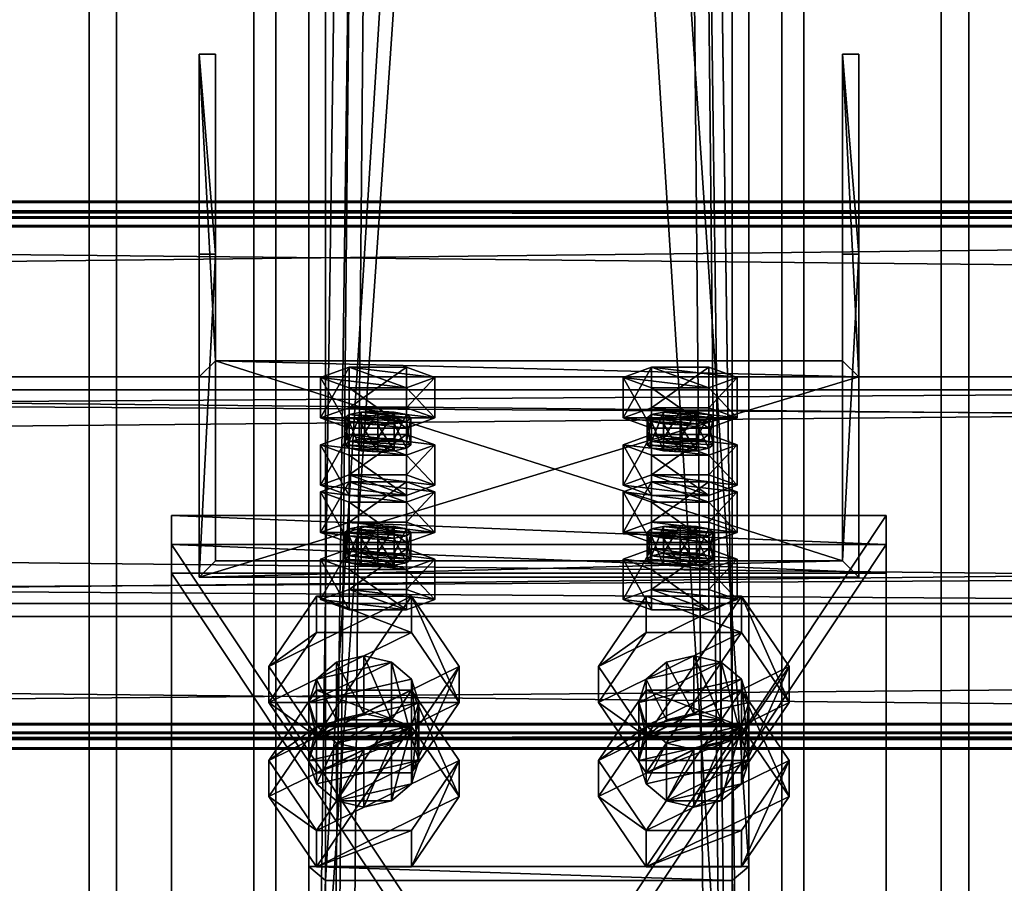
# Model space of a CAD drawing. Header units: millimetres. Extents: x -333 to 67333, y -930 to 39730.
# Tile 203 of 256: x 5407 to 5586, y 10974 to 11131. Entities that reach past the tile are written whole.
import ezdxf

# ---------------------------------------------------------------- set-up
doc = ezdxf.new("R2010")
doc.units = ezdxf.units.MM
for name, color, linetype in [('13', 7, 'Continuous'), ('3', 7, 'Continuous'), ('5', 7, 'Continuous'), ('6', 7, 'Continuous'), ('7', 7, 'Continuous'), ('95', 7, 'Continuous'), ('99', 7, 'Continuous')]:
    doc.layers.add(name, color=color, linetype=linetype)

msp = doc.modelspace()

# ---------------------------------------------------------------- meshes
at = {"layer": '13', "color": 30}
mesh = msp.add_polyface(dxfattribs=at)
corners = [(6100.01, 11095.37, 5790.63), (6100.01, 11022.98, 5775.24), (-329.99, 11022.98, 5775.24), (-329.99, 11095.37, 5790.63), (6100.01, 11064.15, 5581.57), (-329.99, 11064.15, 5581.57), (6100.01, 11003.5, 5568.68), (-329.99, 11003.5, 5568.68), (6100.01, 11000.8, 5581.4), (-329.99, 11000.8, 5581.4), (6100.01, 10998.85, 5580.98), (-329.99, 10998.85, 5580.98), (6100.01, 11001.96, 5566.31), (-329.99, 11001.96, 5566.31), (6100.01, 11066.52, 5580.03), (-329.99, 11066.52, 5580.03), (6100.01, 11025.36, 5773.7), (-329.99, 11025.36, 5773.7), (6100.01, 11093.83, 5788.26), (-329.99, 11093.83, 5788.26), (6100.01, 11096.53, 5775.54), (-329.99, 11096.53, 5775.54), (6100.01, 11098.49, 5775.96), (-329.99, 11098.49, 5775.96)]
mesh.append_faces([[corners[k] for k in face] for face in [(0, 2, 3, 3), (1, 5, 2, 2), (4, 7, 5, 5), (6, 9, 7, 7), (8, 11, 9, 9), (10, 13, 11, 11), (12, 15, 13, 13), (14, 17, 15, 15), (16, 19, 17, 17), (18, 21, 19, 19), (20, 23, 21, 21), (22, 3, 23, 23), (8, 12, 10, 10), (20, 0, 22, 22), (11, 7, 9, 9), (23, 19, 21, 21)]], dxfattribs={"vtx0": -1, "color": 30})
mesh.append_faces([[corners[k] for k in face] for face in [(12, 6, 14, 14), (14, 1, 16, 16), (16, 0, 18, 18), (18, 0, 20, 20), (3, 19, 23, 23), (19, 2, 17, 17), (17, 2, 15, 15), (15, 5, 13, 13), (13, 7, 11, 11)]], dxfattribs={"vtx0": -1, "vtx1": -1, "color": 30})
mesh.append_faces([[corners[k] for k in face] for face in [(12, 8, 6, 6), (14, 6, 4, 4), (14, 4, 1, 1), (16, 1, 0, 0), (19, 3, 2, 2), (15, 2, 5, 5), (13, 5, 7, 7)]], dxfattribs={"vtx0": -1, "vtx2": -1, "vtx3": -1, "color": 30})
mesh.append_faces([[corners[k] for k in face] for face in [(0, 1, 2, 2), (1, 4, 5, 5), (4, 6, 7, 7), (6, 8, 9, 9), (8, 10, 11, 11), (10, 12, 13, 13), (12, 14, 15, 15), (14, 16, 17, 17), (16, 18, 19, 19), (18, 20, 21, 21), (20, 22, 23, 23), (22, 0, 3, 3)]], dxfattribs={"vtx2": -1, "vtx3": -1, "color": 30})
mesh = msp.add_polyface(dxfattribs=at)
corners = [(11700.01, 11095.37, 5790.63), (11700.01, 11022.98, 5775.24), (4900.01, 11022.98, 5775.24), (4900.01, 11095.37, 5790.63), (11700.01, 11064.15, 5581.57), (4900.01, 11064.15, 5581.57), (11700.01, 11003.5, 5568.68), (4900.01, 11003.5, 5568.68), (11700.01, 11000.8, 5581.4), (4900.01, 11000.8, 5581.4), (11700.01, 10998.85, 5580.98), (4900.01, 10998.85, 5580.98), (11700.01, 11001.96, 5566.31), (4900.01, 11001.96, 5566.31), (11700.01, 11066.52, 5580.03), (4900.01, 11066.52, 5580.03), (11700.01, 11025.36, 5773.7), (4900.01, 11025.36, 5773.7), (11700.01, 11093.83, 5788.26), (4900.01, 11093.83, 5788.26), (11700.01, 11096.53, 5775.54), (4900.01, 11096.53, 5775.54), (11700.01, 11098.49, 5775.96), (4900.01, 11098.49, 5775.96)]
mesh.append_faces([[corners[k] for k in face] for face in [(0, 2, 3, 3), (1, 5, 2, 2), (4, 7, 5, 5), (6, 9, 7, 7), (8, 11, 9, 9), (10, 13, 11, 11), (12, 15, 13, 13), (14, 17, 15, 15), (16, 19, 17, 17), (18, 21, 19, 19), (20, 23, 21, 21), (22, 3, 23, 23), (8, 12, 10, 10), (20, 0, 22, 22), (11, 7, 9, 9), (23, 19, 21, 21)]], dxfattribs={"vtx0": -1, "color": 30})
mesh.append_faces([[corners[k] for k in face] for face in [(12, 6, 14, 14), (14, 1, 16, 16), (16, 0, 18, 18), (18, 0, 20, 20), (3, 19, 23, 23), (19, 2, 17, 17), (17, 2, 15, 15), (15, 5, 13, 13)]], dxfattribs={"vtx0": -1, "vtx1": -1, "color": 30})
mesh.append_faces([[corners[k] for k in face] for face in [(12, 8, 6, 6), (14, 6, 4, 4), (14, 4, 1, 1), (16, 1, 0, 0), (7, 11, 13, 13), (19, 3, 2, 2), (15, 2, 5, 5), (13, 5, 7, 7)]], dxfattribs={"vtx0": -1, "vtx2": -1, "vtx3": -1, "color": 30})
mesh.append_faces([[corners[k] for k in face] for face in [(0, 1, 2, 2), (1, 4, 5, 5), (4, 6, 7, 7), (6, 8, 9, 9), (8, 10, 11, 11), (10, 12, 13, 13), (12, 14, 15, 15), (14, 16, 17, 17), (16, 18, 19, 19), (18, 20, 21, 21), (20, 22, 23, 23), (22, 0, 3, 3)]], dxfattribs={"vtx2": -1, "vtx3": -1, "color": 30})
at = {"layer": '3', "color": 91}
mesh = msp.add_polyface(dxfattribs=at)
corners = [(5537, 10912.08, 4961.88), (5463, 10912.08, 4961.88), (5463, 12075.88, 3080), (5537, 12075.88, 3080), (5463, 10975.01, 5000.81), (5463, 12162.88, 3080), (5537, 10975.01, 5000.81), (5537, 12162.88, 3080), (5540, 10909.52, 4960.31), (5540, 10977.56, 5002.38), (5540, 12166.41, 3080), (5540, 12072.35, 3080), (5460, 10977.56, 5002.38), (5460, 12166.41, 3080), (5460, 10909.52, 4960.31), (5460, 12072.35, 3080)]
mesh.append_faces([[corners[k] for k in face] for face in [(0, 2, 3, 3), (1, 5, 2, 2), (4, 7, 5, 5), (6, 3, 7, 7), (8, 10, 11, 11), (9, 13, 10, 10), (12, 15, 13, 13), (14, 11, 15, 15)]], dxfattribs={"vtx0": -1, "color": 91})
mesh.append_faces([[corners[k] for k in face] for face in [(9, 6, 12, 12), (6, 8, 0, 0), (0, 8, 1, 1), (12, 4, 14, 14), (4, 12, 6, 6), (14, 1, 8, 8), (11, 3, 15, 15), (3, 10, 7, 7), (7, 10, 5, 5), (15, 2, 13, 13), (2, 15, 3, 3), (13, 5, 10, 10)]], dxfattribs={"vtx0": -1, "vtx1": -1, "color": 91})
mesh.append_faces([[corners[k] for k in face] for face in [(6, 9, 8, 8), (14, 4, 1, 1), (3, 11, 10, 10), (13, 2, 5, 5)]], dxfattribs={"vtx0": -1, "vtx2": -1, "vtx3": -1, "color": 91})
mesh.append_faces([[corners[k] for k in face] for face in [(0, 1, 2, 2), (1, 4, 5, 5), (4, 6, 7, 7), (6, 0, 3, 3), (8, 9, 10, 10), (9, 12, 13, 13), (12, 14, 15, 15), (14, 8, 11, 11)]], dxfattribs={"vtx2": -1, "vtx3": -1, "color": 91})
at = {"layer": '5', "color": 131}
mesh = msp.add_polyface(dxfattribs=at)
corners = [(5546, 9415, 2984), (5454, 9415, 2984), (5454, 19384.97, 2984), (5546, 19384.97, 2984), (5454, 9415, 3076), (5454, 19384.97, 3076), (5546, 9415, 3076), (5546, 19384.97, 3076), (5550, 9415, 2980), (5550, 9415, 3080), (5550, 19384.97, 3080), (5550, 19384.97, 2980), (5450, 9415, 3080), (5450, 19384.97, 3080), (5450, 9415, 2980), (5450, 19384.97, 2980)]
mesh.append_faces([[corners[k] for k in face] for face in [(0, 2, 3, 3), (1, 5, 2, 2), (4, 7, 5, 5), (6, 3, 7, 7), (8, 10, 11, 11), (9, 13, 10, 10), (12, 15, 13, 13), (14, 11, 15, 15)]], dxfattribs={"vtx0": -1, "color": 131})
mesh.append_faces([[corners[k] for k in face] for face in [(9, 6, 12, 12), (6, 8, 0, 0), (0, 8, 1, 1), (12, 4, 14, 14), (4, 12, 6, 6), (14, 1, 8, 8), (11, 3, 15, 15), (3, 10, 7, 7), (7, 10, 5, 5), (15, 2, 13, 13), (2, 15, 3, 3), (13, 5, 10, 10)]], dxfattribs={"vtx0": -1, "vtx1": -1, "color": 131})
mesh.append_faces([[corners[k] for k in face] for face in [(6, 9, 8, 8), (14, 4, 1, 1), (3, 11, 10, 10), (13, 2, 5, 5)]], dxfattribs={"vtx0": -1, "vtx2": -1, "vtx3": -1, "color": 131})
mesh.append_faces([[corners[k] for k in face] for face in [(0, 1, 2, 2), (1, 4, 5, 5), (4, 6, 7, 7), (6, 0, 3, 3), (8, 9, 10, 10), (9, 12, 13, 13), (12, 14, 15, 15), (14, 8, 11, 11)]], dxfattribs={"vtx2": -1, "vtx3": -1, "color": 131})
at = {"layer": '6', "color": 2}
mesh = msp.add_polyface(dxfattribs=at)
corners = [(5580, 19380.14, 7183.53), (5420, 19380.14, 7183.53), (5420, 7954.94, 4755.1), (5580, 7954.94, 4755.1), (5580, 19380.14, 7347.1), (5580, 7921.68, 4911.61), (5420, 19380.14, 7347.1), (5420, 7921.68, 4911.61), (5425, 7953.9, 4759.99), (5575, 7953.9, 4759.99), (5575, 7922.72, 4906.72), (5425, 7922.72, 4906.72), (5575, 19380.14, 7188.64), (5575, 19380.14, 7341.99), (5425, 19380.14, 7188.64), (5425, 19380.14, 7341.99)]
mesh.append_faces([[corners[k] for k in face] for face in [(0, 2, 3, 3), (4, 3, 5, 5), (6, 5, 7, 7), (1, 7, 2, 2), (12, 10, 9, 9), (14, 9, 8, 8), (15, 8, 11, 11), (13, 11, 10, 10)]], dxfattribs={"vtx0": -1, "color": 2})
mesh.append_faces([[corners[k] for k in face] for face in [(2, 8, 3, 3), (8, 7, 11, 11), (11, 7, 10, 10), (3, 9, 5, 5), (9, 3, 8, 8), (5, 10, 7, 7), (0, 12, 1, 1), (12, 4, 13, 13), (13, 4, 15, 15), (1, 14, 6, 6), (14, 1, 12, 12), (6, 15, 4, 4)]], dxfattribs={"vtx0": -1, "vtx1": -1, "color": 2})
mesh.append_faces([[corners[k] for k in face] for face in [(8, 2, 7, 7), (5, 9, 10, 10), (12, 0, 4, 4), (6, 14, 15, 15)]], dxfattribs={"vtx0": -1, "vtx2": -1, "vtx3": -1, "color": 2})
mesh.append_faces([[corners[k] for k in face] for face in [(0, 1, 2, 2), (4, 0, 3, 3), (6, 4, 5, 5), (1, 6, 7, 7), (12, 13, 10, 10), (14, 12, 9, 9), (15, 14, 8, 8), (13, 15, 11, 11)]], dxfattribs={"vtx2": -1, "vtx3": -1, "color": 2})
at = {"layer": '7', "color": 6}
mesh = msp.add_polyface(dxfattribs=at)
corners = [(5440.01, 11030.14, 5751.21), (5560.01, 11030.14, 5751.21), (5560.01, 11066.52, 5580.03), (5440.01, 11066.52, 5580.03), (5560.01, 11088.83, 5763.68), (5560.01, 11125.21, 5592.5), (5557.01, 11088.83, 5763.68), (5557.01, 11125.21, 5592.5), (5557.01, 11033.07, 5751.83), (5557.01, 11069.46, 5580.65), (5443.01, 11033.07, 5751.83), (5443.01, 11069.46, 5580.65), (5443.01, 11088.83, 5763.68), (5443.01, 11125.21, 5592.5), (5440.01, 11088.83, 5763.68), (5440.01, 11125.21, 5592.5)]
mesh.append_faces([[corners[k] for k in face] for face in [(0, 2, 3, 3), (1, 5, 2, 2), (4, 7, 5, 5), (6, 9, 7, 7), (8, 11, 9, 9), (10, 13, 11, 11), (12, 15, 13, 13), (14, 3, 15, 15), (12, 0, 14, 14), (7, 2, 5, 5)]], dxfattribs={"vtx0": -1, "color": 6})
mesh.append_faces([[corners[k] for k in face] for face in [(1, 8, 4, 4), (8, 0, 10, 10), (10, 0, 12, 12), (3, 11, 15, 15), (11, 2, 9, 9), (9, 2, 7, 7)]], dxfattribs={"vtx0": -1, "vtx1": -1, "color": 6})
mesh.append_faces([[corners[k] for k in face] for face in [(8, 1, 0, 0), (11, 3, 2, 2)]], dxfattribs={"vtx0": -1, "vtx2": -1, "vtx3": -1, "color": 6})
mesh.append_faces([[corners[k] for k in face] for face in [(6, 4, 8, 8), (13, 15, 11, 11)]], dxfattribs={"vtx1": -1, "color": 6})
mesh.append_faces([[corners[k] for k in face] for face in [(0, 1, 2, 2), (1, 4, 5, 5), (4, 6, 7, 7), (6, 8, 9, 9), (8, 10, 11, 11), (10, 12, 13, 13), (12, 14, 15, 15), (14, 0, 3, 3)]], dxfattribs={"vtx2": -1, "vtx3": -1, "color": 6})
at = {"layer": '95', "color": 20}
mesh = msp.add_polyface(dxfattribs=at)
corners = [(5466.51, 11054.17, 5628.52), (5467.31, 11059.68, 5626.63), (5466.51, 11059.06, 5629.56), (5467.31, 11054.79, 5625.59), (5469.51, 11055.25, 5623.44), (5469.51, 11060.14, 5624.48), (5472.51, 11055.42, 5622.65), (5472.51, 11060.31, 5623.69), (5475.51, 11055.25, 5623.44), (5475.51, 11060.14, 5624.48), (5477.71, 11054.79, 5625.59), (5477.71, 11059.68, 5626.63), (5478.51, 11059.06, 5629.56), (5478.51, 11054.17, 5628.52), (5477.71, 11058.44, 5632.5), (5467.31, 11053.55, 5631.46), (5467.31, 11058.44, 5632.5), (5472.51, 11057.81, 5635.43), (5469.51, 11057.98, 5634.64), (5475.51, 11057.98, 5634.64), (5462.12, 11059.06, 5629.56), (5467.31, 11060.93, 5620.76), (5467.31, 11068.27, 5622.32), (5462.12, 11066.4, 5631.12), (5477.71, 11060.93, 5620.76), (5477.71, 11068.27, 5622.32), (5482.9, 11059.06, 5629.56), (5482.9, 11066.4, 5631.12), (5477.71, 11057.19, 5638.37), (5477.71, 11064.53, 5639.92), (5467.31, 11057.19, 5638.37), (5467.31, 11064.53, 5639.92)]
mesh.append_faces([[corners[k] for k in face] for face in [(0, 1, 2, 2), (3, 5, 1, 1), (4, 7, 5, 5), (6, 9, 7, 7), (8, 11, 9, 9), (10, 12, 11, 11), (13, 14, 12, 12), (15, 2, 16, 16), (16, 17, 18, 18), (11, 7, 9, 9), (20, 22, 23, 23), (21, 25, 22, 22), (24, 27, 25, 25), (26, 29, 27, 27), (28, 31, 29, 29), (30, 23, 31, 31), (21, 26, 24, 24), (28, 20, 30, 30), (23, 29, 31, 31), (27, 22, 25, 25)]], dxfattribs={"vtx0": -1, "color": 20})
mesh.append_faces([[corners[k] for k in face] for face in [(17, 16, 19, 19), (19, 2, 14, 14), (14, 1, 12, 12), (12, 5, 11, 11), (26, 20, 28, 28), (29, 22, 27, 27)]], dxfattribs={"vtx0": -1, "vtx1": -1, "color": 20})
mesh.append_faces([[corners[k] for k in face] for face in [(19, 16, 2, 2), (14, 2, 1, 1), (12, 1, 5, 5), (11, 5, 7, 7), (26, 21, 20, 20), (29, 23, 22, 22)]], dxfattribs={"vtx0": -1, "vtx2": -1, "vtx3": -1, "color": 20})
mesh.append_faces([[corners[k] for k in face] for face in [(3, 4, 5, 5), (4, 6, 7, 7), (6, 8, 9, 9), (8, 10, 11, 11), (20, 21, 22, 22), (21, 24, 25, 25), (24, 26, 27, 27), (26, 28, 29, 29), (28, 30, 31, 31), (30, 20, 23, 23)]], dxfattribs={"vtx2": -1, "vtx3": -1, "color": 20})
mesh = msp.add_polyface(dxfattribs=at)
corners = [(5521.51, 11054.17, 5628.52), (5522.31, 11059.68, 5626.63), (5521.51, 11059.06, 5629.56), (5522.31, 11054.79, 5625.59), (5524.51, 11055.25, 5623.44), (5524.51, 11060.14, 5624.48), (5527.51, 11055.42, 5622.65), (5527.51, 11060.31, 5623.69), (5530.51, 11055.25, 5623.44), (5530.51, 11060.14, 5624.48), (5532.71, 11054.79, 5625.59), (5532.71, 11059.68, 5626.63), (5533.51, 11059.06, 5629.56), (5533.51, 11054.17, 5628.52), (5532.71, 11058.44, 5632.5), (5522.31, 11053.55, 5631.46), (5522.31, 11058.44, 5632.5), (5527.51, 11057.81, 5635.43), (5524.51, 11057.98, 5634.64), (5530.51, 11057.98, 5634.64), (5517.12, 11059.06, 5629.56), (5522.31, 11060.93, 5620.76), (5522.31, 11068.27, 5622.32), (5517.12, 11066.4, 5631.12), (5532.71, 11060.93, 5620.76), (5532.71, 11068.27, 5622.32), (5537.9, 11059.06, 5629.56), (5537.9, 11066.4, 5631.12), (5532.71, 11057.19, 5638.37), (5532.71, 11064.53, 5639.92), (5522.31, 11057.19, 5638.37), (5522.31, 11064.53, 5639.92)]
mesh.append_faces([[corners[k] for k in face] for face in [(0, 1, 2, 2), (3, 5, 1, 1), (4, 7, 5, 5), (6, 9, 7, 7), (8, 11, 9, 9), (10, 12, 11, 11), (13, 14, 12, 12), (15, 2, 16, 16), (16, 17, 18, 18), (11, 7, 9, 9), (20, 22, 23, 23), (21, 25, 22, 22), (24, 27, 25, 25), (26, 29, 27, 27), (28, 31, 29, 29), (30, 23, 31, 31), (21, 26, 24, 24), (28, 20, 30, 30), (23, 29, 31, 31), (27, 22, 25, 25)]], dxfattribs={"vtx0": -1, "color": 20})
mesh.append_faces([[corners[k] for k in face] for face in [(17, 16, 19, 19), (19, 2, 14, 14), (14, 1, 12, 12), (12, 5, 11, 11), (26, 20, 28, 28), (29, 22, 27, 27)]], dxfattribs={"vtx0": -1, "vtx1": -1, "color": 20})
mesh.append_faces([[corners[k] for k in face] for face in [(19, 16, 2, 2), (14, 2, 1, 1), (12, 1, 5, 5), (11, 5, 7, 7), (26, 21, 20, 20), (29, 23, 22, 22)]], dxfattribs={"vtx0": -1, "vtx2": -1, "vtx3": -1, "color": 20})
mesh.append_faces([[corners[k] for k in face] for face in [(3, 4, 5, 5), (4, 6, 7, 7), (6, 8, 9, 9), (8, 10, 11, 11), (20, 21, 22, 22), (21, 24, 25, 25), (24, 26, 27, 27), (26, 28, 29, 29), (28, 30, 31, 31), (30, 20, 23, 23)]], dxfattribs={"vtx2": -1, "vtx3": -1, "color": 20})
mesh = msp.add_polyface(dxfattribs=at)
corners = [(5482.9, 11045.61, 5728.94), (5467.31, 11047.48, 5720.13), (5477.71, 11047.48, 5720.13), (5466.51, 11054.17, 5628.52), (5467.31, 11054.79, 5625.59), (5467.31, 11059.68, 5626.63), (5477.71, 11054.79, 5625.59), (5478.51, 11054.17, 5628.52), (5478.51, 11059.06, 5629.56), (5477.71, 11053.55, 5631.46), (5477.71, 11058.44, 5632.5), (5475.51, 11053.09, 5633.61), (5475.51, 11057.98, 5634.64), (5472.51, 11052.92, 5634.39), (5472.51, 11057.81, 5635.43), (5469.51, 11053.09, 5633.61), (5469.51, 11057.98, 5634.64), (5467.31, 11053.55, 5631.46), (5467.31, 11058.44, 5632.5), (5466.51, 11059.06, 5629.56), (5472.51, 11055.42, 5622.65), (5475.51, 11055.25, 5623.44), (5469.51, 11055.25, 5623.44), (5462.12, 11046.83, 5626.96), (5467.31, 11048.71, 5618.16), (5467.31, 11056.04, 5619.72), (5462.12, 11054.17, 5628.52), (5477.71, 11048.71, 5618.16), (5477.71, 11056.04, 5619.72), (5482.9, 11046.83, 5626.96), (5482.9, 11054.17, 5628.52), (5477.71, 11044.96, 5635.77), (5477.71, 11052.3, 5637.33), (5467.31, 11044.96, 5635.77), (5467.31, 11052.3, 5637.33)]
mesh.append_faces([[corners[k] for k in face] for face in [(0, 1, 2, 2), (9, 12, 10, 10), (11, 14, 12, 12), (13, 16, 14, 14), (15, 18, 16, 16), (20, 6, 21, 21), (13, 17, 15, 15), (23, 25, 26, 26), (24, 28, 25, 25), (27, 30, 28, 28), (29, 32, 30, 30), (31, 34, 32, 32), (33, 26, 34, 34), (24, 29, 27, 27), (26, 32, 34, 34), (30, 25, 28, 28)]], dxfattribs={"vtx0": -1, "color": 20})
mesh.append_faces([[corners[k] for k in face] for face in [(6, 4, 7, 7), (7, 4, 9, 9), (9, 3, 11, 11), (11, 17, 13, 13), (29, 24, 31, 31), (32, 25, 30, 30)]], dxfattribs={"vtx0": -1, "vtx1": -1, "color": 20})
mesh.append_faces([[corners[k] for k in face] for face in [(6, 20, 22, 22), (6, 22, 4, 4), (9, 4, 3, 3), (11, 3, 17, 17), (31, 24, 23, 23), (32, 26, 25, 25)]], dxfattribs={"vtx0": -1, "vtx2": -1, "vtx3": -1, "color": 20})
mesh.append_faces([[corners[k] for k in face] for face in [(3, 4, 5, 5), (6, 7, 8, 8), (7, 9, 10, 10), (9, 11, 12, 12), (11, 13, 14, 14), (13, 15, 16, 16), (15, 17, 18, 18), (17, 3, 19, 19), (23, 24, 25, 25), (24, 27, 28, 28), (27, 29, 30, 30), (29, 31, 32, 32), (31, 33, 34, 34), (33, 23, 26, 26)]], dxfattribs={"vtx2": -1, "vtx3": -1, "color": 20})
mesh = msp.add_polyface(dxfattribs=at)
corners = [(5537.9, 11045.61, 5728.94), (5522.31, 11047.48, 5720.13), (5532.71, 11047.48, 5720.13), (5521.51, 11054.17, 5628.52), (5522.31, 11054.79, 5625.59), (5522.31, 11059.68, 5626.63), (5532.71, 11054.79, 5625.59), (5533.51, 11054.17, 5628.52), (5533.51, 11059.06, 5629.56), (5532.71, 11053.55, 5631.46), (5532.71, 11058.44, 5632.5), (5530.51, 11053.09, 5633.61), (5530.51, 11057.98, 5634.64), (5527.51, 11052.92, 5634.39), (5527.51, 11057.81, 5635.43), (5524.51, 11053.09, 5633.61), (5524.51, 11057.98, 5634.64), (5522.31, 11053.55, 5631.46), (5522.31, 11058.44, 5632.5), (5521.51, 11059.06, 5629.56), (5527.51, 11055.42, 5622.65), (5530.51, 11055.25, 5623.44), (5524.51, 11055.25, 5623.44), (5517.12, 11046.83, 5626.96), (5522.31, 11048.71, 5618.16), (5522.31, 11056.04, 5619.72), (5517.12, 11054.17, 5628.52), (5532.71, 11048.71, 5618.16), (5532.71, 11056.04, 5619.72), (5537.9, 11046.83, 5626.96), (5537.9, 11054.17, 5628.52), (5532.71, 11044.96, 5635.77), (5532.71, 11052.3, 5637.33), (5522.31, 11044.96, 5635.77), (5522.31, 11052.3, 5637.33)]
mesh.append_faces([[corners[k] for k in face] for face in [(0, 1, 2, 2), (9, 12, 10, 10), (11, 14, 12, 12), (13, 16, 14, 14), (15, 18, 16, 16), (20, 6, 21, 21), (13, 17, 15, 15), (23, 25, 26, 26), (24, 28, 25, 25), (27, 30, 28, 28), (29, 32, 30, 30), (31, 34, 32, 32), (33, 26, 34, 34), (24, 29, 27, 27), (26, 32, 34, 34), (30, 25, 28, 28)]], dxfattribs={"vtx0": -1, "color": 20})
mesh.append_faces([[corners[k] for k in face] for face in [(6, 4, 7, 7), (7, 4, 9, 9), (9, 3, 11, 11), (11, 17, 13, 13), (29, 24, 31, 31), (32, 25, 30, 30)]], dxfattribs={"vtx0": -1, "vtx1": -1, "color": 20})
mesh.append_faces([[corners[k] for k in face] for face in [(6, 20, 22, 22), (6, 22, 4, 4), (9, 4, 3, 3), (11, 3, 17, 17), (31, 24, 23, 23), (32, 26, 25, 25)]], dxfattribs={"vtx0": -1, "vtx2": -1, "vtx3": -1, "color": 20})
mesh.append_faces([[corners[k] for k in face] for face in [(3, 4, 5, 5), (6, 7, 8, 8), (7, 9, 10, 10), (9, 11, 12, 12), (11, 13, 14, 14), (13, 15, 16, 16), (15, 17, 18, 18), (17, 3, 19, 19), (23, 24, 25, 25), (24, 27, 28, 28), (27, 29, 30, 30), (29, 31, 32, 32), (31, 33, 34, 34), (33, 23, 26, 26)]], dxfattribs={"vtx2": -1, "vtx3": -1, "color": 20})
mesh = msp.add_polyface(dxfattribs=at)
corners = [(5466.51, 11033.38, 5726.34), (5467.31, 11038.89, 5724.44), (5466.51, 11038.27, 5727.38), (5467.31, 11034, 5723.4), (5469.51, 11034.46, 5721.25), (5469.51, 11039.35, 5722.29), (5472.51, 11034.63, 5720.47), (5472.51, 11039.52, 5721.51), (5475.51, 11034.46, 5721.25), (5475.51, 11039.35, 5722.29), (5477.71, 11034, 5723.4), (5477.71, 11038.89, 5724.44), (5478.51, 11038.27, 5727.38), (5478.51, 11033.38, 5726.34), (5477.71, 11037.65, 5730.31), (5467.31, 11032.76, 5729.27), (5467.31, 11037.65, 5730.31), (5472.51, 11037.02, 5733.25), (5469.51, 11037.19, 5732.46), (5475.51, 11037.19, 5732.46), (5462.12, 11038.27, 5727.38), (5467.31, 11040.14, 5718.57), (5467.31, 11047.48, 5720.13), (5462.12, 11045.61, 5728.94), (5477.71, 11040.14, 5718.57), (5477.71, 11047.48, 5720.13), (5482.9, 11038.27, 5727.38), (5482.9, 11045.61, 5728.94), (5477.71, 11036.4, 5736.18), (5477.71, 11043.74, 5737.74), (5467.31, 11036.4, 5736.18), (5467.31, 11043.74, 5737.74), (5477.71, 11044.96, 5635.77), (5462.12, 11046.83, 5626.96), (5467.31, 11044.96, 5635.77)]
mesh.append_faces([[corners[k] for k in face] for face in [(0, 1, 2, 2), (3, 5, 1, 1), (4, 7, 5, 5), (6, 9, 7, 7), (8, 11, 9, 9), (10, 12, 11, 11), (13, 14, 12, 12), (15, 2, 16, 16), (16, 17, 18, 18), (11, 7, 9, 9), (20, 22, 23, 23), (21, 25, 22, 22), (24, 27, 25, 25), (26, 29, 27, 27), (28, 31, 29, 29), (30, 23, 31, 31), (21, 26, 24, 24), (28, 20, 30, 30), (23, 29, 31, 31), (32, 33, 34, 34)]], dxfattribs={"vtx0": -1, "color": 20})
mesh.append_faces([[corners[k] for k in face] for face in [(17, 16, 19, 19), (19, 2, 14, 14), (14, 1, 12, 12), (12, 5, 11, 11), (26, 20, 28, 28), (29, 22, 27, 27)]], dxfattribs={"vtx0": -1, "vtx1": -1, "color": 20})
mesh.append_faces([[corners[k] for k in face] for face in [(19, 16, 2, 2), (14, 2, 1, 1), (12, 1, 5, 5), (11, 5, 7, 7), (26, 21, 20, 20), (29, 23, 22, 22)]], dxfattribs={"vtx0": -1, "vtx2": -1, "vtx3": -1, "color": 20})
mesh.append_faces([[corners[k] for k in face] for face in [(3, 4, 5, 5), (4, 6, 7, 7), (6, 8, 9, 9), (8, 10, 11, 11), (20, 21, 22, 22), (21, 24, 25, 25), (24, 26, 27, 27), (26, 28, 29, 29), (28, 30, 31, 31), (30, 20, 23, 23)]], dxfattribs={"vtx2": -1, "vtx3": -1, "color": 20})
mesh = msp.add_polyface(dxfattribs=at)
corners = [(5521.51, 11033.38, 5726.34), (5522.31, 11038.89, 5724.44), (5521.51, 11038.27, 5727.38), (5522.31, 11034, 5723.4), (5524.51, 11034.46, 5721.25), (5524.51, 11039.35, 5722.29), (5527.51, 11034.63, 5720.47), (5527.51, 11039.52, 5721.51), (5530.51, 11034.46, 5721.25), (5530.51, 11039.35, 5722.29), (5532.71, 11034, 5723.4), (5532.71, 11038.89, 5724.44), (5533.51, 11038.27, 5727.38), (5533.51, 11033.38, 5726.34), (5532.71, 11037.65, 5730.31), (5522.31, 11032.76, 5729.27), (5522.31, 11037.65, 5730.31), (5527.51, 11037.02, 5733.25), (5524.51, 11037.19, 5732.46), (5530.51, 11037.19, 5732.46), (5517.12, 11038.27, 5727.38), (5522.31, 11040.14, 5718.57), (5522.31, 11047.48, 5720.13), (5517.12, 11045.61, 5728.94), (5532.71, 11040.14, 5718.57), (5532.71, 11047.48, 5720.13), (5537.9, 11038.27, 5727.38), (5537.9, 11045.61, 5728.94), (5532.71, 11036.4, 5736.18), (5532.71, 11043.74, 5737.74), (5522.31, 11036.4, 5736.18), (5522.31, 11043.74, 5737.74), (5532.71, 11044.96, 5635.77), (5517.12, 11046.83, 5626.96), (5522.31, 11044.96, 5635.77)]
mesh.append_faces([[corners[k] for k in face] for face in [(0, 1, 2, 2), (3, 5, 1, 1), (4, 7, 5, 5), (6, 9, 7, 7), (8, 11, 9, 9), (10, 12, 11, 11), (13, 14, 12, 12), (15, 2, 16, 16), (16, 17, 18, 18), (11, 7, 9, 9), (20, 22, 23, 23), (21, 25, 22, 22), (24, 27, 25, 25), (26, 29, 27, 27), (28, 31, 29, 29), (30, 23, 31, 31), (21, 26, 24, 24), (28, 20, 30, 30), (23, 29, 31, 31), (32, 33, 34, 34)]], dxfattribs={"vtx0": -1, "color": 20})
mesh.append_faces([[corners[k] for k in face] for face in [(17, 16, 19, 19), (19, 2, 14, 14), (14, 1, 12, 12), (12, 5, 11, 11), (26, 20, 28, 28), (29, 22, 27, 27)]], dxfattribs={"vtx0": -1, "vtx1": -1, "color": 20})
mesh.append_faces([[corners[k] for k in face] for face in [(19, 16, 2, 2), (14, 2, 1, 1), (12, 1, 5, 5), (11, 5, 7, 7), (26, 21, 20, 20), (29, 23, 22, 22)]], dxfattribs={"vtx0": -1, "vtx2": -1, "vtx3": -1, "color": 20})
mesh.append_faces([[corners[k] for k in face] for face in [(3, 4, 5, 5), (4, 6, 7, 7), (6, 8, 9, 9), (8, 10, 11, 11), (20, 21, 22, 22), (21, 24, 25, 25), (24, 26, 27, 27), (26, 28, 29, 29), (28, 30, 31, 31), (30, 20, 23, 23)]], dxfattribs={"vtx2": -1, "vtx3": -1, "color": 20})
mesh = msp.add_polyface(dxfattribs=at)
corners = [(5466.51, 11033.38, 5726.34), (5467.31, 11034, 5723.4), (5467.31, 11038.89, 5724.44), (5477.71, 11034, 5723.4), (5478.51, 11033.38, 5726.34), (5478.51, 11038.27, 5727.38), (5477.71, 11032.76, 5729.27), (5477.71, 11037.65, 5730.31), (5475.51, 11032.3, 5731.42), (5475.51, 11037.19, 5732.46), (5472.51, 11032.13, 5732.21), (5472.51, 11037.02, 5733.25), (5469.51, 11032.3, 5731.42), (5469.51, 11037.19, 5732.46), (5467.31, 11032.76, 5729.27), (5467.31, 11037.65, 5730.31), (5466.51, 11038.27, 5727.38), (5472.51, 11034.63, 5720.47), (5475.51, 11034.46, 5721.25), (5469.51, 11034.46, 5721.25), (5462.12, 11026.04, 5724.78), (5467.31, 11027.91, 5715.97), (5467.31, 11035.25, 5717.53), (5462.12, 11033.38, 5726.34), (5477.71, 11027.91, 5715.97), (5477.71, 11035.25, 5717.53), (5482.9, 11026.04, 5724.78), (5482.9, 11033.38, 5726.34), (5477.71, 11024.17, 5733.58), (5477.71, 11031.51, 5735.14), (5467.31, 11024.17, 5733.58), (5467.31, 11031.51, 5735.14)]
mesh.append_faces([[corners[k] for k in face] for face in [(6, 9, 7, 7), (8, 11, 9, 9), (10, 13, 11, 11), (12, 15, 13, 13), (17, 3, 18, 18), (8, 12, 10, 10), (20, 22, 23, 23), (21, 25, 22, 22), (24, 27, 25, 25), (26, 29, 27, 27), (28, 31, 29, 29), (30, 23, 31, 31), (21, 26, 24, 24), (28, 20, 30, 30), (23, 29, 31, 31), (27, 22, 25, 25)]], dxfattribs={"vtx0": -1, "color": 20})
mesh.append_faces([[corners[k] for k in face] for face in [(3, 19, 4, 4), (4, 1, 6, 6), (6, 0, 8, 8), (26, 21, 28, 28), (29, 22, 27, 27)]], dxfattribs={"vtx0": -1, "vtx1": -1, "color": 20})
mesh.append_faces([[corners[k] for k in face] for face in [(3, 17, 19, 19), (4, 19, 1, 1), (6, 1, 0, 0), (8, 0, 14, 14), (8, 14, 12, 12), (28, 21, 20, 20), (29, 23, 22, 22)]], dxfattribs={"vtx0": -1, "vtx2": -1, "vtx3": -1, "color": 20})
mesh.append_faces([[corners[k] for k in face] for face in [(0, 1, 2, 2), (3, 4, 5, 5), (4, 6, 7, 7), (6, 8, 9, 9), (8, 10, 11, 11), (10, 12, 13, 13), (12, 14, 15, 15), (14, 0, 16, 16), (20, 21, 22, 22), (21, 24, 25, 25), (24, 26, 27, 27), (26, 28, 29, 29), (28, 30, 31, 31), (30, 20, 23, 23)]], dxfattribs={"vtx2": -1, "vtx3": -1, "color": 20})
mesh = msp.add_polyface(dxfattribs=at)
corners = [(5521.51, 11033.38, 5726.34), (5522.31, 11034, 5723.4), (5522.31, 11038.89, 5724.44), (5532.71, 11034, 5723.4), (5533.51, 11033.38, 5726.34), (5533.51, 11038.27, 5727.38), (5532.71, 11032.76, 5729.27), (5532.71, 11037.65, 5730.31), (5530.51, 11032.3, 5731.42), (5530.51, 11037.19, 5732.46), (5527.51, 11032.13, 5732.21), (5527.51, 11037.02, 5733.25), (5524.51, 11032.3, 5731.42), (5524.51, 11037.19, 5732.46), (5522.31, 11032.76, 5729.27), (5522.31, 11037.65, 5730.31), (5521.51, 11038.27, 5727.38), (5527.51, 11034.63, 5720.47), (5530.51, 11034.46, 5721.25), (5524.51, 11034.46, 5721.25), (5517.12, 11026.04, 5724.78), (5522.31, 11027.91, 5715.97), (5522.31, 11035.25, 5717.53), (5517.12, 11033.38, 5726.34), (5532.71, 11027.91, 5715.97), (5532.71, 11035.25, 5717.53), (5537.9, 11026.04, 5724.78), (5537.9, 11033.38, 5726.34), (5532.71, 11024.17, 5733.58), (5532.71, 11031.51, 5735.14), (5522.31, 11024.17, 5733.58), (5522.31, 11031.51, 5735.14)]
mesh.append_faces([[corners[k] for k in face] for face in [(6, 9, 7, 7), (8, 11, 9, 9), (10, 13, 11, 11), (12, 15, 13, 13), (17, 3, 18, 18), (10, 14, 12, 12), (20, 22, 23, 23), (21, 25, 22, 22), (24, 27, 25, 25), (26, 29, 27, 27), (28, 31, 29, 29), (30, 23, 31, 31), (21, 26, 24, 24), (28, 20, 30, 30), (23, 29, 31, 31), (27, 22, 25, 25)]], dxfattribs={"vtx0": -1, "color": 20})
mesh.append_faces([[corners[k] for k in face] for face in [(3, 19, 4, 4), (4, 1, 6, 6), (6, 0, 8, 8), (8, 14, 10, 10), (26, 21, 28, 28), (29, 22, 27, 27)]], dxfattribs={"vtx0": -1, "vtx1": -1, "color": 20})
mesh.append_faces([[corners[k] for k in face] for face in [(3, 17, 19, 19), (4, 19, 1, 1), (6, 1, 0, 0), (8, 0, 14, 14), (28, 21, 20, 20), (29, 23, 22, 22)]], dxfattribs={"vtx0": -1, "vtx2": -1, "vtx3": -1, "color": 20})
mesh.append_faces([[corners[k] for k in face] for face in [(0, 1, 2, 2), (3, 4, 5, 5), (4, 6, 7, 7), (6, 8, 9, 9), (8, 10, 11, 11), (10, 12, 13, 13), (12, 14, 15, 15), (14, 0, 16, 16), (20, 21, 22, 22), (21, 24, 25, 25), (24, 26, 27, 27), (26, 28, 29, 29), (28, 30, 31, 31), (30, 20, 23, 23)]], dxfattribs={"vtx2": -1, "vtx3": -1, "color": 20})
at = {"layer": '95', "color": 7}
mesh = msp.add_polyface(dxfattribs=at)
corners = [(5460, 10996.81, 5037.8), (5461.34, 11003.08, 5018.16), (5460, 11007.33, 5020.79), (5480, 10996.81, 5037.8), (5478.66, 11001.07, 5040.43), (5478.66, 11011.58, 5023.42), (5480, 11007.33, 5020.79), (5475, 11004.18, 5042.36), (5475, 11014.7, 5025.35), (5470, 11005.32, 5043.06), (5470, 11015.84, 5026.05), (5465, 11004.18, 5042.36), (5465, 11014.7, 5025.35), (5461.34, 11001.07, 5040.43), (5461.34, 11011.58, 5023.42), (5465, 10999.97, 5016.24), (5478.66, 11003.08, 5018.16), (5452.68, 11007.33, 5020.79), (5461.34, 11001.15, 5002.27), (5452.68, 11013.91, 5010.16), (5478.66, 10994.57, 5012.9), (5487.32, 11007.33, 5020.79), (5487.32, 11013.91, 5010.16), (5478.66, 11020.09, 5028.68), (5478.66, 11026.66, 5018.05), (5461.34, 11020.09, 5028.68), (5461.34, 11026.66, 5018.05), (5461.34, 10994.57, 5012.9), (5478.66, 11001.15, 5002.27), (5487.32, 10990.24, 5048.43), (5478.66, 11003, 5056.32), (5478.66, 11009.57, 5045.69), (5461.34, 11003, 5056.32), (5461.34, 11009.57, 5045.69), (5452.68, 10996.81, 5037.8)]
mesh.append_faces([[corners[k] for k in face] for face in [(0, 1, 2, 2), (3, 5, 6, 6), (4, 8, 5, 5), (7, 10, 8, 8), (9, 12, 10, 10), (11, 14, 12, 12), (13, 2, 14, 14), (7, 11, 9, 9), (14, 10, 12, 12), (17, 18, 19, 19), (21, 24, 22, 22), (23, 26, 24, 24), (25, 19, 26, 26), (23, 17, 25, 25), (19, 24, 26, 26), (22, 18, 28, 28), (30, 33, 31, 31), (32, 34, 33, 33), (34, 31, 33, 33)]], dxfattribs={"vtx0": -1, "color": 7})
mesh.append_faces([[corners[k] for k in face] for face in [(10, 14, 8, 8), (8, 2, 5, 5), (5, 2, 6, 6), (6, 15, 16, 16), (21, 17, 23, 23), (24, 18, 22, 22)]], dxfattribs={"vtx0": -1, "vtx1": -1, "color": 7})
mesh.append_faces([[corners[k] for k in face] for face in [(7, 13, 11, 11), (8, 14, 2, 2), (6, 2, 1, 1), (21, 27, 17, 17), (24, 19, 18, 18)]], dxfattribs={"vtx0": -1, "vtx2": -1, "vtx3": -1, "color": 7})
mesh.append_faces([[corners[k] for k in face] for face in [(3, 4, 5, 5), (4, 7, 8, 8), (7, 9, 10, 10), (9, 11, 12, 12), (11, 13, 14, 14), (13, 0, 2, 2), (20, 21, 22, 22), (21, 23, 24, 24), (23, 25, 26, 26), (25, 17, 19, 19), (29, 30, 31, 31), (30, 32, 33, 33)]], dxfattribs={"vtx2": -1, "vtx3": -1, "color": 7})
mesh = msp.add_polyface(dxfattribs=at)
corners = [(5520, 10996.81, 5037.8), (5521.34, 11003.08, 5018.16), (5520, 11007.33, 5020.79), (5540, 10996.81, 5037.8), (5538.66, 11001.07, 5040.43), (5538.66, 11011.58, 5023.42), (5540, 11007.33, 5020.79), (5535, 11004.18, 5042.36), (5535, 11014.7, 5025.35), (5530, 11005.32, 5043.06), (5530, 11015.84, 5026.05), (5525, 11004.18, 5042.36), (5525, 11014.7, 5025.35), (5521.34, 11001.07, 5040.43), (5521.34, 11011.58, 5023.42), (5538.66, 11003.08, 5018.16), (5512.68, 11007.33, 5020.79), (5521.34, 11001.15, 5002.27), (5512.68, 11013.91, 5010.16), (5538.66, 10994.57, 5012.9), (5547.32, 11007.33, 5020.79), (5547.32, 11013.91, 5010.16), (5538.66, 11020.09, 5028.68), (5538.66, 11026.66, 5018.05), (5521.34, 11020.09, 5028.68), (5521.34, 11026.66, 5018.05), (5521.34, 10994.57, 5012.9), (5538.66, 11001.15, 5002.27), (5547.32, 10990.24, 5048.43), (5538.66, 11003, 5056.32), (5538.66, 11009.57, 5045.69), (5521.34, 11003, 5056.32), (5521.34, 11009.57, 5045.69), (5512.68, 10996.81, 5037.8)]
mesh.append_faces([[corners[k] for k in face] for face in [(0, 1, 2, 2), (3, 5, 6, 6), (4, 8, 5, 5), (7, 10, 8, 8), (9, 12, 10, 10), (11, 14, 12, 12), (13, 2, 14, 14), (7, 11, 9, 9), (14, 10, 12, 12), (16, 17, 18, 18), (20, 23, 21, 21), (22, 25, 23, 23), (24, 18, 25, 25), (22, 16, 24, 24), (18, 23, 25, 25), (21, 17, 27, 27), (29, 32, 30, 30), (31, 33, 32, 32), (33, 30, 32, 32)]], dxfattribs={"vtx0": -1, "color": 7})
mesh.append_faces([[corners[k] for k in face] for face in [(10, 14, 8, 8), (8, 2, 5, 5), (5, 1, 6, 6), (6, 1, 15, 15), (20, 26, 22, 22), (23, 17, 21, 21)]], dxfattribs={"vtx0": -1, "vtx1": -1, "color": 7})
mesh.append_faces([[corners[k] for k in face] for face in [(7, 13, 11, 11), (8, 14, 2, 2), (5, 2, 1, 1), (22, 26, 16, 16), (23, 18, 17, 17)]], dxfattribs={"vtx0": -1, "vtx2": -1, "vtx3": -1, "color": 7})
mesh.append_faces([[corners[k] for k in face] for face in [(3, 4, 5, 5), (4, 7, 8, 8), (7, 9, 10, 10), (9, 11, 12, 12), (11, 13, 14, 14), (13, 0, 2, 2), (19, 20, 21, 21), (20, 22, 23, 23), (22, 24, 25, 25), (24, 16, 18, 18), (28, 29, 30, 30), (29, 31, 32, 32)]], dxfattribs={"vtx2": -1, "vtx3": -1, "color": 7})
mesh = msp.add_polyface(dxfattribs=at)
corners = [(5460, 10996.81, 5037.8), (5461.34, 10992.56, 5035.17), (5461.34, 11003.08, 5018.16), (5465, 10989.45, 5033.25), (5465, 10999.97, 5016.24), (5470, 10988.31, 5032.54), (5470, 10998.83, 5015.53), (5475, 10989.45, 5033.25), (5475, 10999.97, 5016.24), (5478.66, 10992.56, 5035.17), (5478.66, 11003.08, 5018.16), (5480, 10996.81, 5037.8), (5480, 11007.33, 5020.79), (5478.66, 11001.07, 5040.43), (5461.34, 11001.07, 5040.43), (5475, 11004.18, 5042.36), (5452.68, 11007.33, 5020.79), (5461.34, 10994.57, 5012.9), (5461.34, 11001.15, 5002.27), (5478.66, 10994.57, 5012.9), (5478.66, 11001.15, 5002.27), (5487.32, 11013.91, 5010.16), (5487.32, 11007.33, 5020.79), (5452.68, 10990.24, 5048.43), (5461.34, 10977.48, 5040.54), (5461.34, 10984.06, 5029.91), (5452.68, 10996.81, 5037.8), (5478.66, 10977.48, 5040.54), (5478.66, 10984.06, 5029.91), (5487.32, 10990.24, 5048.43), (5487.32, 10996.81, 5037.8), (5478.66, 11009.57, 5045.69), (5461.34, 11003, 5056.32), (5478.66, 11003, 5056.32)]
mesh.append_faces([[corners[k] for k in face] for face in [(1, 4, 2, 2), (3, 6, 4, 4), (5, 8, 6, 6), (7, 10, 8, 8), (9, 12, 10, 10), (3, 7, 5, 5), (10, 6, 8, 8), (17, 20, 18, 18), (19, 21, 20, 20), (17, 22, 19, 19), (23, 25, 26, 26), (24, 28, 25, 25), (27, 30, 28, 28), (29, 31, 30, 30), (24, 29, 27, 27), (33, 23, 32, 32), (30, 25, 28, 28)]], dxfattribs={"vtx0": -1, "color": 7})
mesh.append_faces([[corners[k] for k in face] for face in [(7, 3, 9, 9), (9, 3, 11, 11), (11, 0, 13, 13), (13, 14, 15, 15), (29, 24, 33, 33), (31, 25, 30, 30)]], dxfattribs={"vtx0": -1, "vtx1": -1, "color": 7})
mesh.append_faces([[corners[k] for k in face] for face in [(11, 3, 1, 1), (11, 1, 0, 0), (13, 0, 14, 14), (12, 2, 4, 4), (10, 4, 6, 6), (33, 24, 23, 23), (31, 26, 25, 25)]], dxfattribs={"vtx0": -1, "vtx2": -1, "vtx3": -1, "color": 7})
mesh.append_faces([[corners[k] for k in face] for face in [(0, 1, 2, 2), (1, 3, 4, 4), (3, 5, 6, 6), (5, 7, 8, 8), (7, 9, 10, 10), (9, 11, 12, 12), (16, 17, 18, 18), (17, 19, 20, 20), (23, 24, 25, 25), (24, 27, 28, 28), (27, 29, 30, 30), (32, 23, 26, 26)]], dxfattribs={"vtx2": -1, "vtx3": -1, "color": 7})
mesh = msp.add_polyface(dxfattribs=at)
corners = [(5520, 10996.81, 5037.8), (5521.34, 10992.56, 5035.17), (5521.34, 11003.08, 5018.16), (5525, 10989.45, 5033.25), (5525, 10999.97, 5016.24), (5530, 10988.31, 5032.54), (5530, 10998.83, 5015.53), (5535, 10989.45, 5033.25), (5535, 10999.97, 5016.24), (5538.66, 10992.56, 5035.17), (5538.66, 11003.08, 5018.16), (5540, 10996.81, 5037.8), (5540, 11007.33, 5020.79), (5538.66, 11001.07, 5040.43), (5521.34, 11001.07, 5040.43), (5535, 11004.18, 5042.36), (5512.68, 11007.33, 5020.79), (5521.34, 10994.57, 5012.9), (5521.34, 11001.15, 5002.27), (5538.66, 10994.57, 5012.9), (5538.66, 11001.15, 5002.27), (5547.32, 11013.91, 5010.16), (5547.32, 11007.33, 5020.79), (5512.68, 10990.24, 5048.43), (5521.34, 10977.48, 5040.54), (5521.34, 10984.06, 5029.91), (5512.68, 10996.81, 5037.8), (5538.66, 10977.48, 5040.54), (5538.66, 10984.06, 5029.91), (5547.32, 10990.24, 5048.43), (5547.32, 10996.81, 5037.8), (5538.66, 11009.57, 5045.69), (5521.34, 11003, 5056.32), (5538.66, 11003, 5056.32)]
mesh.append_faces([[corners[k] for k in face] for face in [(1, 4, 2, 2), (3, 6, 4, 4), (5, 8, 6, 6), (7, 10, 8, 8), (9, 12, 10, 10), (3, 7, 5, 5), (10, 6, 8, 8), (17, 20, 18, 18), (19, 21, 20, 20), (17, 22, 19, 19), (23, 25, 26, 26), (24, 28, 25, 25), (27, 30, 28, 28), (29, 31, 30, 30), (24, 29, 27, 27), (33, 23, 32, 32), (30, 25, 28, 28)]], dxfattribs={"vtx0": -1, "color": 7})
mesh.append_faces([[corners[k] for k in face] for face in [(7, 3, 9, 9), (9, 3, 11, 11), (11, 0, 13, 13), (13, 14, 15, 15), (29, 24, 33, 33), (31, 25, 30, 30)]], dxfattribs={"vtx0": -1, "vtx1": -1, "color": 7})
mesh.append_faces([[corners[k] for k in face] for face in [(11, 3, 1, 1), (11, 1, 0, 0), (13, 0, 14, 14), (10, 2, 4, 4), (10, 4, 6, 6), (33, 24, 23, 23), (31, 26, 25, 25)]], dxfattribs={"vtx0": -1, "vtx2": -1, "vtx3": -1, "color": 7})
mesh.append_faces([[corners[k] for k in face] for face in [(0, 1, 2, 2), (1, 3, 4, 4), (3, 5, 6, 6), (5, 7, 8, 8), (7, 9, 10, 10), (9, 11, 12, 12), (16, 17, 18, 18), (17, 19, 20, 20), (23, 24, 25, 25), (24, 27, 28, 28), (27, 29, 30, 30), (32, 23, 26, 26)]], dxfattribs={"vtx2": -1, "vtx3": -1, "color": 7})
at = {"layer": '99', "color": 7}
mesh = msp.add_polyface(dxfattribs=at)
corners = [(5565, 11041.35, 5041.83), (5435, 11041.35, 5041.83), (5435, 10845.74, 4920.86), (5565, 10845.74, 4920.86), (5435, 11036.09, 5050.34), (5435, 10840.48, 4929.36), (5565, 11036.09, 5050.34), (5565, 10840.48, 4929.36)]
mesh.append_faces([[corners[k] for k in face] for face in [(0, 2, 3, 3), (1, 5, 2, 2), (4, 7, 5, 5), (6, 3, 7, 7), (1, 6, 4, 4), (3, 5, 7, 7)]], dxfattribs={"vtx0": -1, "color": 7})
mesh.append_faces([[corners[k] for k in face] for face in [(0, 1, 2, 2), (1, 4, 5, 5), (4, 6, 7, 7), (6, 0, 3, 3), (1, 0, 6, 6), (3, 2, 5, 5)]], dxfattribs={"vtx2": -1, "vtx3": -1, "color": 7})
mesh = msp.add_polyface(dxfattribs=at)
corners = [(5565, 11036.09, 5050.34), (5435, 11036.09, 5050.34), (5435, 10840.48, 4929.36), (5565, 10840.48, 4929.36), (5435, 11030.83, 5058.84), (5435, 10835.22, 4937.87), (5565, 11030.83, 5058.84), (5565, 10835.22, 4937.87)]
mesh.append_faces([[corners[k] for k in face] for face in [(0, 2, 3, 3), (1, 5, 2, 2), (4, 7, 5, 5), (6, 3, 7, 7), (1, 6, 4, 4), (3, 5, 7, 7)]], dxfattribs={"vtx0": -1, "color": 7})
mesh.append_faces([[corners[k] for k in face] for face in [(0, 1, 2, 2), (1, 4, 5, 5), (4, 6, 7, 7), (6, 0, 3, 3), (1, 0, 6, 6), (3, 2, 5, 5)]], dxfattribs={"vtx2": -1, "vtx3": -1, "color": 7})

doc.saveas('drawing.dxf')
